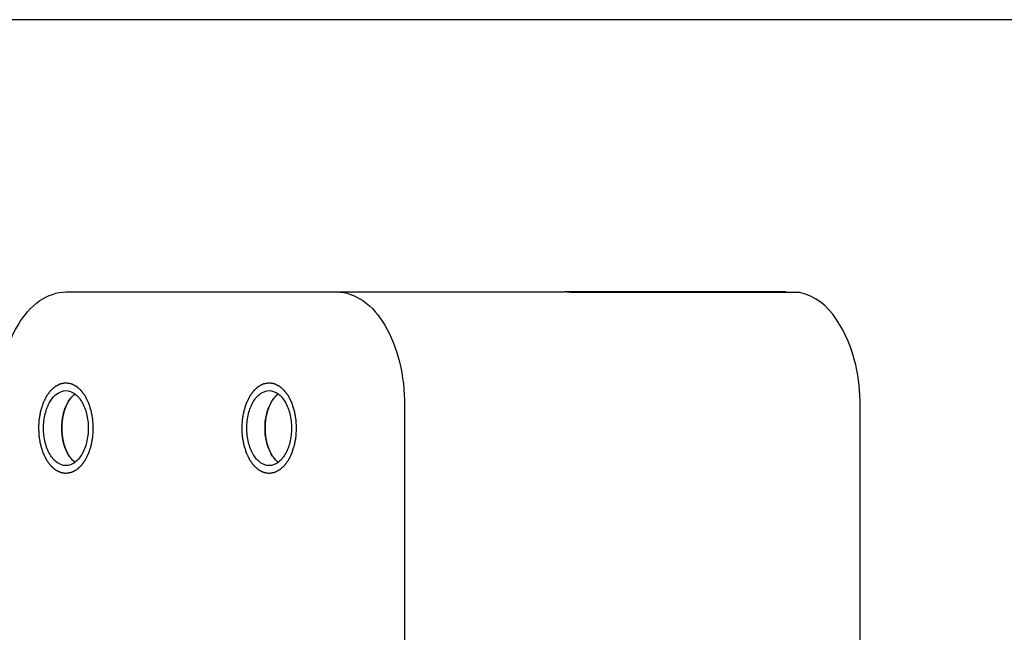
# Model space of a CAD drawing. Header units: millimetres. Extents: x 0 to 7560, y 0 to 5346.
# Tile 106 of 242: x 2349 to 2393, y 4344 to 4371. Entities that reach past the tile are written whole.
import ezdxf

# ---------------------------------------------------------------- set-up
doc = ezdxf.new("R2010")
doc.units = ezdxf.units.MM
for name, color, linetype in [('CSH-ST-M4-20_PBL860', 7, 'Continuous'), ('CSH-ST-M4-20_PBL865', 7, 'Continuous'), ('M2200805_PBL815', 7, 'Continuous'), ('M2302001_PBL807', 7, 'Continuous'), ('M2302801_PBL782', 7, 'Continuous')]:
    doc.layers.add(name, color=color, linetype=linetype)

msp = doc.modelspace()

# ---------------------------------------------------------------- linework, layer by layer
at = {"layer": 'CSH-ST-M4-20_PBL860', "color": 134}
for p, q in [((2351.252, 4354.401), (2351.247, 4354.39)), ((2351.131, 4354.082), (2351.13, 4354.078)), ((2351.058, 4353.732), (2351.058, 4353.729)), ((2351.033, 4353.367), (2351.033, 4353.361)), ((2351.058, 4352.998), (2351.058, 4352.995)), ((2351.13, 4352.65), (2351.131, 4352.646)), ((2351.247, 4352.338), (2351.252, 4352.327))]:
    msp.add_line(p, q, dxfattribs=at)
at = {"layer": 'CSH-ST-M4-20_PBL860', "color": 7}
msp.add_arc((2352.42, 4353.894), 1.269, 141.3275, 143.2033, dxfattribs=at)
at = {"layer": 'CSH-ST-M4-20_PBL860', "color": 134}
for points, knots in [([(2351.605, 4354.862), (2351.59, 4354.849), (2351.572, 4354.834), (2351.55, 4354.816), (2351.536, 4354.802), (2351.518, 4354.784), (2351.5, 4354.767), (2351.487, 4354.753), (2351.473, 4354.737), (2351.46, 4354.722), (2351.446, 4354.707), (2351.436, 4354.696), (2351.426, 4354.682), (2351.412, 4354.664), (2351.395, 4354.642), (2351.376, 4354.615), (2351.358, 4354.587), (2351.343, 4354.564), (2351.331, 4354.546), (2351.319, 4354.525), (2351.304, 4354.499), (2351.292, 4354.478), (2351.286, 4354.468)], [0, 0, 0, 0, 0.125, 0.15625, 0.1875, 0.25, 0.3125, 0.34375, 0.375, 0.4375, 0.46875, 0.5, 0.53125, 0.5625, 0.625, 0.6875, 0.75, 0.8125, 0.84375, 0.875, 0.9375, 1, 1, 1, 1]), ([(2351.247, 4354.39), (2351.242, 4354.379), (2351.235, 4354.364), (2351.227, 4354.347), (2351.222, 4354.335), (2351.215, 4354.319), (2351.207, 4354.299), (2351.199, 4354.281), (2351.192, 4354.262), (2351.185, 4354.245), (2351.178, 4354.224), (2351.17, 4354.204), (2351.163, 4354.184), (2351.157, 4354.165), (2351.152, 4354.15), (2351.148, 4354.137), (2351.141, 4354.114), (2351.136, 4354.096), (2351.131, 4354.082)], [0, 0, 0, 0, 0.125, 0.15625, 0.1875, 0.25, 0.3125, 0.375, 0.4375, 0.5, 0.5625, 0.625, 0.6875, 0.75, 0.8125, 0.84375, 0.875, 1, 1, 1, 1]), ([(2351.286, 4354.468), (2351.285, 4354.466), (2351.283, 4354.463), (2351.281, 4354.458), (2351.278, 4354.453), (2351.275, 4354.448), (2351.274, 4354.444), (2351.272, 4354.441), (2351.27, 4354.438), (2351.268, 4354.433), (2351.265, 4354.428), (2351.263, 4354.423), (2351.261, 4354.42), (2351.26, 4354.417), (2351.259, 4354.415), (2351.256, 4354.409), (2351.254, 4354.405), (2351.252, 4354.401)], [0, 0, 0, 0, 0.125, 0.1875, 0.25, 0.3125, 0.375, 0.4375, 0.5, 0.5625, 0.625, 0.6875, 0.75, 0.8125, 0.84375, 0.875, 1, 1, 1, 1]), ([(2351.13, 4354.078), (2351.127, 4354.065), (2351.122, 4354.048), (2351.117, 4354.029), (2351.113, 4354.015), (2351.109, 4353.996), (2351.103, 4353.974), (2351.098, 4353.954), (2351.094, 4353.933), (2351.089, 4353.914), (2351.085, 4353.89), (2351.079, 4353.861), (2351.072, 4353.823), (2351.065, 4353.777), (2351.06, 4353.747), (2351.058, 4353.732)], [0, 0, 0, 0, 0.125, 0.15625, 0.1875, 0.25, 0.3125, 0.375, 0.4375, 0.5, 0.5625, 0.625, 0.75, 0.875, 1, 1, 1, 1]), ([(2351.058, 4353.729), (2351.056, 4353.715), (2351.054, 4353.697), (2351.051, 4353.677), (2351.049, 4353.661), (2351.047, 4353.642), (2351.045, 4353.618), (2351.043, 4353.596), (2351.041, 4353.575), (2351.04, 4353.554), (2351.038, 4353.529), (2351.037, 4353.51), (2351.036, 4353.494), (2351.036, 4353.479), (2351.035, 4353.461), (2351.034, 4353.444), (2351.034, 4353.429), (2351.034, 4353.412), (2351.034, 4353.392), (2351.033, 4353.375), (2351.033, 4353.367)], [0, 0, 0, 0, 0.125, 0.15625, 0.1875, 0.25, 0.3125, 0.375, 0.4375, 0.5, 0.5625, 0.625, 0.65625, 0.6875, 0.75, 0.8125, 0.84375, 0.875, 0.9375, 1, 1, 1, 1]), ([(2351.033, 4353.361), (2351.033, 4353.346), (2351.034, 4353.325), (2351.034, 4353.295), (2351.035, 4353.271), (2351.036, 4353.252), (2351.036, 4353.236), (2351.037, 4353.222), (2351.038, 4353.204), (2351.039, 4353.183), (2351.041, 4353.159), (2351.043, 4353.139), (2351.044, 4353.123), (2351.045, 4353.109), (2351.047, 4353.091), (2351.049, 4353.074), (2351.05, 4353.059), (2351.053, 4353.034), (2351.056, 4353.015), (2351.058, 4352.998)], [0, 0, 0, 0, 0.125, 0.1875, 0.25, 0.3125, 0.34375, 0.375, 0.4375, 0.5, 0.5625, 0.625, 0.65625, 0.6875, 0.75, 0.8125, 0.84375, 0.875, 1, 1, 1, 1]), ([(2351.058, 4352.995), (2351.06, 4352.981), (2351.063, 4352.961), (2351.067, 4352.932), (2351.072, 4352.909), (2351.075, 4352.89), (2351.077, 4352.875), (2351.08, 4352.862), (2351.083, 4352.844), (2351.087, 4352.824), (2351.092, 4352.801), (2351.099, 4352.772), (2351.108, 4352.735), (2351.119, 4352.691), (2351.126, 4352.664), (2351.13, 4352.65)], [0, 0, 0, 0, 0.125, 0.1875, 0.25, 0.3125, 0.34375, 0.375, 0.4375, 0.5, 0.5625, 0.625, 0.75, 0.875, 1, 1, 1, 1]), ([(2351.131, 4352.646), (2351.135, 4352.633), (2351.141, 4352.614), (2351.149, 4352.588), (2351.156, 4352.567), (2351.162, 4352.549), (2351.166, 4352.536), (2351.171, 4352.524), (2351.176, 4352.508), (2351.182, 4352.49), (2351.191, 4352.47), (2351.198, 4352.45), (2351.206, 4352.43), (2351.213, 4352.413), (2351.219, 4352.398), (2351.225, 4352.386), (2351.234, 4352.367), (2351.241, 4352.351), (2351.247, 4352.338)], [0, 0, 0, 0, 0.125, 0.1875, 0.25, 0.3125, 0.34375, 0.375, 0.4375, 0.5, 0.5625, 0.625, 0.6875, 0.75, 0.8125, 0.84375, 0.875, 1, 1, 1, 1]), ([(2351.252, 4352.327), (2351.253, 4352.324), (2351.255, 4352.32), (2351.258, 4352.314), (2351.26, 4352.31), (2351.262, 4352.306), (2351.265, 4352.301), (2351.268, 4352.295), (2351.269, 4352.292), (2351.271, 4352.289), (2351.273, 4352.285), (2351.276, 4352.279), (2351.28, 4352.271), (2351.284, 4352.264), (2351.285, 4352.261)], [0, 0, 0, 0, 0.125, 0.25, 0.3125, 0.375, 0.4375, 0.5, 0.5625, 0.625, 0.6875, 0.75, 0.875, 1, 1, 1, 1]), ([(2351.285, 4352.261), (2351.297, 4352.241), (2351.314, 4352.212), (2351.336, 4352.173), (2351.355, 4352.145), (2351.372, 4352.117), (2351.392, 4352.091), (2351.409, 4352.068), (2351.423, 4352.05), (2351.433, 4352.036), (2351.443, 4352.025), (2351.456, 4352.01), (2351.47, 4351.994), (2351.483, 4351.978), (2351.497, 4351.964), (2351.514, 4351.947), (2351.532, 4351.929), (2351.546, 4351.915), (2351.57, 4351.896), (2351.589, 4351.879), (2351.605, 4351.866)], [0, 0, 0, 0, 0.125, 0.1875, 0.25, 0.3125, 0.375, 0.4375, 0.46875, 0.5, 0.53125, 0.5625, 0.625, 0.65625, 0.6875, 0.75, 0.8125, 0.84375, 0.875, 1, 1, 1, 1])]:
    msp.add_open_spline(points, degree=3, knots=knots, dxfattribs=at)
at = {"layer": 'CSH-ST-M4-20_PBL860', "color": 7}
for points, knots in [([(2351.429, 4354.687), (2351.443, 4354.704), (2351.496, 4354.767), (2351.557, 4354.825), (2351.606, 4354.862)], [0, 0, 0, 0, 0.26085, 1, 1, 1, 1]), ([(2351.429, 4352.041), (2351.416, 4352.057), (2351.363, 4352.127), (2351.317, 4352.202), (2351.286, 4352.26)], [0, 0, 0, 0, 0.240941, 1, 1, 1, 1]), ([(2351.606, 4351.865), (2351.59, 4351.877), (2351.526, 4351.93), (2351.469, 4351.992), (2351.429, 4352.041)], [0, 0, 0, 0, 0.239777, 1, 1, 1, 1])]:
    msp.add_open_spline(points, degree=3, knots=knots, dxfattribs=at)
for points in [[(2351.286, 4352.26), (2351.107, 4352.593), (2350.959, 4353.364), (2351.107, 4354.135), (2351.286, 4354.467)], [(2351.286, 4354.467), (2351.321, 4354.532), (2351.36, 4354.595), (2351.404, 4354.654)]]:
    msp.add_open_spline(points, degree=3, dxfattribs=at)
at = {"layer": 'CSH-ST-M4-20_PBL865', "color": 134}
for p, q in [((2360.202, 4354.401), (2360.196, 4354.39)), ((2360.081, 4354.082), (2360.08, 4354.078)), ((2360.008, 4353.732), (2360.007, 4353.729)), ((2359.983, 4353.367), (2359.983, 4353.361)), ((2360.007, 4352.998), (2360.008, 4352.995)), ((2360.08, 4352.65), (2360.081, 4352.646)), ((2360.196, 4352.338), (2360.202, 4352.327))]:
    msp.add_line(p, q, dxfattribs=at)
at = {"layer": 'CSH-ST-M4-20_PBL865', "color": 7}
msp.add_arc((2361.37, 4353.894), 1.269, 141.3275, 143.2033, dxfattribs=at)
at = {"layer": 'CSH-ST-M4-20_PBL865', "color": 134}
for points, knots in [([(2360.554, 4354.862), (2360.54, 4354.849), (2360.521, 4354.834), (2360.499, 4354.816), (2360.485, 4354.802), (2360.468, 4354.784), (2360.45, 4354.767), (2360.436, 4354.753), (2360.423, 4354.737), (2360.409, 4354.722), (2360.396, 4354.707), (2360.386, 4354.696), (2360.376, 4354.682), (2360.362, 4354.664), (2360.345, 4354.642), (2360.325, 4354.615), (2360.308, 4354.587), (2360.292, 4354.564), (2360.28, 4354.546), (2360.268, 4354.525), (2360.254, 4354.499), (2360.242, 4354.478), (2360.236, 4354.468)], [0, 0, 0, 0, 0.125, 0.15625, 0.1875, 0.25, 0.3125, 0.34375, 0.375, 0.4375, 0.46875, 0.5, 0.53125, 0.5625, 0.625, 0.6875, 0.75, 0.8125, 0.84375, 0.875, 0.9375, 1, 1, 1, 1]), ([(2360.196, 4354.39), (2360.191, 4354.379), (2360.185, 4354.364), (2360.177, 4354.347), (2360.171, 4354.335), (2360.165, 4354.319), (2360.156, 4354.299), (2360.149, 4354.281), (2360.142, 4354.262), (2360.135, 4354.245), (2360.127, 4354.224), (2360.12, 4354.204), (2360.113, 4354.184), (2360.107, 4354.165), (2360.102, 4354.15), (2360.098, 4354.137), (2360.091, 4354.114), (2360.085, 4354.096), (2360.081, 4354.082)], [0, 0, 0, 0, 0.125, 0.15625, 0.1875, 0.25, 0.3125, 0.375, 0.4375, 0.5, 0.5625, 0.625, 0.6875, 0.75, 0.8125, 0.84375, 0.875, 1, 1, 1, 1]), ([(2360.236, 4354.468), (2360.235, 4354.466), (2360.233, 4354.463), (2360.23, 4354.458), (2360.228, 4354.453), (2360.225, 4354.448), (2360.223, 4354.444), (2360.221, 4354.441), (2360.22, 4354.438), (2360.217, 4354.433), (2360.215, 4354.428), (2360.213, 4354.423), (2360.211, 4354.42), (2360.21, 4354.417), (2360.208, 4354.415), (2360.206, 4354.409), (2360.203, 4354.405), (2360.202, 4354.401)], [0, 0, 0, 0, 0.125, 0.1875, 0.25, 0.3125, 0.375, 0.4375, 0.5, 0.5625, 0.625, 0.6875, 0.75, 0.8125, 0.84375, 0.875, 1, 1, 1, 1]), ([(2360.08, 4354.078), (2360.076, 4354.065), (2360.072, 4354.048), (2360.066, 4354.029), (2360.063, 4354.015), (2360.058, 4353.996), (2360.053, 4353.974), (2360.048, 4353.954), (2360.044, 4353.933), (2360.039, 4353.914), (2360.035, 4353.89), (2360.029, 4353.861), (2360.022, 4353.823), (2360.014, 4353.777), (2360.01, 4353.747), (2360.008, 4353.732)], [0, 0, 0, 0, 0.125, 0.15625, 0.1875, 0.25, 0.3125, 0.375, 0.4375, 0.5, 0.5625, 0.625, 0.75, 0.875, 1, 1, 1, 1]), ([(2360.007, 4353.729), (2360.006, 4353.715), (2360.003, 4353.697), (2360.001, 4353.677), (2359.999, 4353.661), (2359.997, 4353.642), (2359.995, 4353.618), (2359.993, 4353.596), (2359.991, 4353.575), (2359.989, 4353.554), (2359.988, 4353.529), (2359.987, 4353.51), (2359.986, 4353.494), (2359.985, 4353.479), (2359.985, 4353.461), (2359.984, 4353.444), (2359.984, 4353.429), (2359.983, 4353.412), (2359.983, 4353.392), (2359.983, 4353.375), (2359.983, 4353.367)], [0, 0, 0, 0, 0.125, 0.15625, 0.1875, 0.25, 0.3125, 0.375, 0.4375, 0.5, 0.5625, 0.625, 0.65625, 0.6875, 0.75, 0.8125, 0.84375, 0.875, 0.9375, 1, 1, 1, 1]), ([(2359.983, 4353.361), (2359.983, 4353.346), (2359.983, 4353.325), (2359.984, 4353.295), (2359.985, 4353.271), (2359.985, 4353.252), (2359.986, 4353.236), (2359.987, 4353.222), (2359.988, 4353.204), (2359.989, 4353.183), (2359.991, 4353.159), (2359.992, 4353.139), (2359.993, 4353.123), (2359.995, 4353.109), (2359.997, 4353.091), (2359.998, 4353.074), (2360, 4353.059), (2360.003, 4353.034), (2360.005, 4353.015), (2360.007, 4352.998)], [0, 0, 0, 0, 0.125, 0.1875, 0.25, 0.3125, 0.34375, 0.375, 0.4375, 0.5, 0.5625, 0.625, 0.65625, 0.6875, 0.75, 0.8125, 0.84375, 0.875, 1, 1, 1, 1]), ([(2360.008, 4352.995), (2360.01, 4352.981), (2360.013, 4352.961), (2360.017, 4352.932), (2360.021, 4352.909), (2360.024, 4352.89), (2360.027, 4352.875), (2360.03, 4352.862), (2360.033, 4352.844), (2360.037, 4352.824), (2360.042, 4352.801), (2360.048, 4352.772), (2360.057, 4352.735), (2360.068, 4352.691), (2360.076, 4352.664), (2360.08, 4352.65)], [0, 0, 0, 0, 0.125, 0.1875, 0.25, 0.3125, 0.34375, 0.375, 0.4375, 0.5, 0.5625, 0.625, 0.75, 0.875, 1, 1, 1, 1]), ([(2360.081, 4352.646), (2360.085, 4352.633), (2360.091, 4352.614), (2360.099, 4352.588), (2360.106, 4352.567), (2360.111, 4352.549), (2360.116, 4352.536), (2360.12, 4352.524), (2360.126, 4352.508), (2360.132, 4352.49), (2360.14, 4352.47), (2360.148, 4352.45), (2360.156, 4352.43), (2360.163, 4352.413), (2360.169, 4352.398), (2360.174, 4352.386), (2360.183, 4352.367), (2360.191, 4352.351), (2360.196, 4352.338)], [0, 0, 0, 0, 0.125, 0.1875, 0.25, 0.3125, 0.34375, 0.375, 0.4375, 0.5, 0.5625, 0.625, 0.6875, 0.75, 0.8125, 0.84375, 0.875, 1, 1, 1, 1]), ([(2360.202, 4352.327), (2360.203, 4352.324), (2360.205, 4352.32), (2360.208, 4352.314), (2360.21, 4352.31), (2360.212, 4352.306), (2360.215, 4352.301), (2360.217, 4352.295), (2360.219, 4352.292), (2360.22, 4352.289), (2360.222, 4352.285), (2360.226, 4352.279), (2360.23, 4352.271), (2360.233, 4352.264), (2360.235, 4352.261)], [0, 0, 0, 0, 0.125, 0.25, 0.3125, 0.375, 0.4375, 0.5, 0.5625, 0.625, 0.6875, 0.75, 0.875, 1, 1, 1, 1]), ([(2360.235, 4352.261), (2360.246, 4352.241), (2360.263, 4352.212), (2360.286, 4352.173), (2360.305, 4352.145), (2360.322, 4352.117), (2360.342, 4352.091), (2360.359, 4352.068), (2360.372, 4352.05), (2360.382, 4352.036), (2360.392, 4352.025), (2360.406, 4352.01), (2360.419, 4351.994), (2360.433, 4351.978), (2360.447, 4351.964), (2360.464, 4351.947), (2360.482, 4351.929), (2360.496, 4351.915), (2360.52, 4351.896), (2360.539, 4351.879), (2360.554, 4351.866)], [0, 0, 0, 0, 0.125, 0.1875, 0.25, 0.3125, 0.375, 0.4375, 0.46875, 0.5, 0.53125, 0.5625, 0.625, 0.65625, 0.6875, 0.75, 0.8125, 0.84375, 0.875, 1, 1, 1, 1])]:
    msp.add_open_spline(points, degree=3, knots=knots, dxfattribs=at)
at = {"layer": 'CSH-ST-M4-20_PBL865', "color": 7}
for points, knots in [([(2360.379, 4354.687), (2360.393, 4354.704), (2360.446, 4354.767), (2360.507, 4354.825), (2360.555, 4354.862)], [0, 0, 0, 0, 0.26085, 1, 1, 1, 1]), ([(2360.379, 4352.041), (2360.366, 4352.057), (2360.313, 4352.127), (2360.267, 4352.202), (2360.236, 4352.26)], [0, 0, 0, 0, 0.240941, 1, 1, 1, 1]), ([(2360.555, 4351.865), (2360.54, 4351.877), (2360.476, 4351.93), (2360.418, 4351.992), (2360.379, 4352.041)], [0, 0, 0, 0, 0.239777, 1, 1, 1, 1])]:
    msp.add_open_spline(points, degree=3, knots=knots, dxfattribs=at)
for points in [[(2360.236, 4352.26), (2360.057, 4352.593), (2359.909, 4353.364), (2360.057, 4354.135), (2360.236, 4354.467)], [(2360.236, 4354.467), (2360.27, 4354.532), (2360.309, 4354.595), (2360.354, 4354.654)]]:
    msp.add_open_spline(points, degree=3, dxfattribs=at)
at = {"layer": 'M2200805_PBL815', "color": 7}
msp.add_line((2445.894, 4371.364), (1962.862, 4371.364), dxfattribs=at)
at = {"layer": 'M2302001_PBL807', "color": 7}
for q in [(2373.179, 4359.364), (2382.931, 4359.333)]:
    msp.add_line((2382.912, 4359.364), q, dxfattribs=at)
at = {"layer": 'M2302801_PBL782', "color": 7}
for p, q in [((2351.215, 4359.364), (2373.179, 4359.364)), ((2383.542, 4359.333), (2373.511, 4359.333)), ((2366.131, 4354.364), (2366.131, 4322.364)), ((2386.194, 4337.364), (2386.194, 4354.364))]:
    msp.add_line(p, q, dxfattribs=at)
msp.add_arc((2373.178, 4357.56), 1.804, 79.3686, 89.9593, dxfattribs=at)
for points, knots in [([(2348.232, 4354.364), (2348.232, 4355.006), (2348.37, 4356.237), (2348.98, 4357.853), (2349.924, 4359.028), (2350.814, 4359.364), (2351.215, 4359.364)], [0, 0, 0, 0, 0.304418, 0.580307, 0.809877, 1, 1, 1, 1]), ([(2363.148, 4359.364), (2363.549, 4359.364), (2364.439, 4359.028), (2365.384, 4357.853), (2365.993, 4356.237), (2366.131, 4355.006), (2366.131, 4354.364)], [0, 0, 0, 0, 0.190123, 0.419693, 0.695582, 1, 1, 1, 1]), ([(2386.194, 4354.364), (2386.194, 4354.962), (2386.031, 4356.821), (2384.86, 4359.086), (2383.542, 4359.333)], [0, 0, 0, 0, 0.30859, 1, 1, 1, 1]), ([(2351.215, 4351.714), (2351.083, 4351.714), (2350.789, 4351.825), (2350.477, 4352.212), (2350.276, 4352.746), (2350.207, 4353.364), (2350.276, 4353.982), (2350.477, 4354.515), (2350.789, 4354.903), (2351.083, 4355.014), (2351.215, 4355.014)], [0, 0, 0, 0, 0.095072, 0.209848, 0.347791, 0.5, 0.652209, 0.790152, 0.904928, 1, 1, 1, 1]), ([(2351.215, 4355.014), (2351.348, 4355.014), (2351.641, 4354.903), (2351.953, 4354.515), (2352.154, 4353.982), (2352.223, 4353.364), (2352.154, 4352.746), (2351.953, 4352.212), (2351.641, 4351.825), (2351.348, 4351.714), (2351.215, 4351.714)], [0, 0, 0, 0, 0.095072, 0.209848, 0.347791, 0.5, 0.652209, 0.790152, 0.904928, 1, 1, 1, 1]), ([(2360.165, 4351.714), (2360.032, 4351.714), (2359.739, 4351.825), (2359.427, 4352.212), (2359.226, 4352.746), (2359.156, 4353.364), (2359.226, 4353.982), (2359.427, 4354.515), (2359.739, 4354.903), (2360.032, 4355.014), (2360.165, 4355.014)], [0, 0, 0, 0, 0.095072, 0.209848, 0.347791, 0.5, 0.652209, 0.790152, 0.904928, 1, 1, 1, 1]), ([(2360.165, 4355.014), (2360.297, 4355.014), (2360.591, 4354.903), (2360.903, 4354.515), (2361.104, 4353.982), (2361.173, 4353.364), (2361.104, 4352.746), (2360.903, 4352.212), (2360.591, 4351.825), (2360.297, 4351.714), (2360.165, 4351.714)], [0, 0, 0, 0, 0.095072, 0.209848, 0.347791, 0.5, 0.652209, 0.790152, 0.904928, 1, 1, 1, 1])]:
    msp.add_open_spline(points, degree=3, knots=knots, dxfattribs=at)
at = {"layer": 'M2302801_PBL782', "color": 134}
for points in [[(2351.215, 4351.364), (2351.196, 4351.367), (2351.157, 4351.373), (2351.109, 4351.381), (2351.07, 4351.388), (2351.041, 4351.392), (2351.017, 4351.396), (2351, 4351.399), (2350.991, 4351.401), (2350.983, 4351.401), (2350.976, 4351.406), (2350.967, 4351.41), (2350.951, 4351.418), (2350.928, 4351.43), (2350.9, 4351.444), (2350.872, 4351.458), (2350.844, 4351.472), (2350.816, 4351.487), (2350.793, 4351.498), (2350.777, 4351.506), (2350.767, 4351.511), (2350.76, 4351.514), (2350.754, 4351.521), (2350.745, 4351.528), (2350.73, 4351.542), (2350.709, 4351.561), (2350.683, 4351.583), (2350.658, 4351.606), (2350.632, 4351.629), (2350.606, 4351.652), (2350.585, 4351.671), (2350.57, 4351.685), (2350.561, 4351.692), (2350.555, 4351.697), (2350.549, 4351.706), (2350.541, 4351.716), (2350.528, 4351.735), (2350.509, 4351.761), (2350.486, 4351.792), (2350.463, 4351.824), (2350.44, 4351.855), (2350.417, 4351.887), (2350.398, 4351.913), (2350.385, 4351.931), (2350.377, 4351.942), (2350.371, 4351.949), (2350.367, 4351.959), (2350.361, 4351.972), (2350.35, 4351.994), (2350.334, 4352.025), (2350.316, 4352.063), (2350.297, 4352.1), (2350.279, 4352.138), (2350.26, 4352.176), (2350.245, 4352.207), (2350.234, 4352.229), (2350.228, 4352.242), (2350.223, 4352.251), (2350.22, 4352.262), (2350.215, 4352.276), (2350.208, 4352.301), (2350.196, 4352.337), (2350.182, 4352.38), (2350.164, 4352.438), (2350.146, 4352.495), (2350.13, 4352.545), (2350.121, 4352.57), (2350.117, 4352.585), (2350.113, 4352.595), (2350.111, 4352.607), (2350.108, 4352.622), (2350.104, 4352.65), (2350.094, 4352.704), (2350.079, 4352.782), (2350.065, 4352.86), (2350.055, 4352.914), (2350.05, 4352.941), (2350.048, 4352.957), (2350.045, 4352.968), (2350.045, 4352.981), (2350.044, 4352.997), (2350.042, 4353.026), (2350.04, 4353.067), (2350.037, 4353.117), (2350.033, 4353.183), (2350.029, 4353.249), (2350.025, 4353.306), (2350.024, 4353.335), (2350.023, 4353.351), (2350.021, 4353.364), (2350.023, 4353.376), (2350.023, 4353.392), (2350.025, 4353.42), (2350.028, 4353.477), (2350.033, 4353.558), (2350.038, 4353.639), (2350.041, 4353.696), (2350.043, 4353.724), (2350.044, 4353.74), (2350.044, 4353.752), (2350.047, 4353.764), (2350.049, 4353.78), (2350.054, 4353.807), (2350.064, 4353.861), (2350.078, 4353.939), (2350.092, 4354.017), (2350.102, 4354.071), (2350.107, 4354.099), (2350.11, 4354.114), (2350.112, 4354.126), (2350.115, 4354.137), (2350.12, 4354.151), (2350.128, 4354.176), (2350.144, 4354.227), (2350.162, 4354.284), (2350.18, 4354.341), (2350.194, 4354.384), (2350.205, 4354.42), (2350.213, 4354.446), (2350.218, 4354.46), (2350.221, 4354.471), (2350.226, 4354.48), (2350.232, 4354.493), (2350.243, 4354.515), (2350.265, 4354.56), (2350.29, 4354.612), (2350.315, 4354.663), (2350.334, 4354.701), (2350.35, 4354.733), (2350.36, 4354.756), (2350.367, 4354.768), (2350.371, 4354.779), (2350.377, 4354.786), (2350.384, 4354.796), (2350.398, 4354.814), (2350.416, 4354.84), (2350.439, 4354.871), (2350.461, 4354.902), (2350.484, 4354.933), (2350.506, 4354.964), (2350.525, 4354.99), (2350.538, 4355.008), (2350.546, 4355.018), (2350.551, 4355.026), (2350.558, 4355.031), (2350.566, 4355.039), (2350.581, 4355.053), (2350.603, 4355.072), (2350.628, 4355.095), (2350.654, 4355.118), (2350.68, 4355.141), (2350.705, 4355.164), (2350.727, 4355.183), (2350.742, 4355.197), (2350.75, 4355.204), (2350.756, 4355.211), (2350.764, 4355.214), (2350.773, 4355.219), (2350.789, 4355.227), (2350.812, 4355.239), (2350.84, 4355.253), (2350.868, 4355.267), (2350.896, 4355.282), (2350.924, 4355.296), (2350.947, 4355.308), (2350.963, 4355.316), (2350.972, 4355.321), (2350.979, 4355.325), (2350.987, 4355.325), (2350.996, 4355.327), (2351.014, 4355.33), (2351.038, 4355.334), (2351.068, 4355.339), (2351.107, 4355.346), (2351.156, 4355.354), (2351.195, 4355.361), (2351.215, 4355.364)], [(2351.215, 4355.364), (2351.234, 4355.361), (2351.273, 4355.354), (2351.321, 4355.346), (2351.36, 4355.34), (2351.389, 4355.335), (2351.413, 4355.331), (2351.43, 4355.329), (2351.44, 4355.327), (2351.447, 4355.326), (2351.454, 4355.322), (2351.463, 4355.318), (2351.479, 4355.309), (2351.503, 4355.298), (2351.531, 4355.283), (2351.558, 4355.269), (2351.586, 4355.255), (2351.614, 4355.241), (2351.637, 4355.229), (2351.654, 4355.221), (2351.663, 4355.216), (2351.67, 4355.214), (2351.676, 4355.207), (2351.685, 4355.2), (2351.7, 4355.186), (2351.721, 4355.167), (2351.747, 4355.144), (2351.773, 4355.121), (2351.798, 4355.098), (2351.824, 4355.076), (2351.846, 4355.056), (2351.861, 4355.043), (2351.869, 4355.035), (2351.876, 4355.03), (2351.881, 4355.022), (2351.889, 4355.011), (2351.902, 4354.993), (2351.921, 4354.967), (2351.944, 4354.935), (2351.967, 4354.904), (2351.99, 4354.872), (2352.013, 4354.841), (2352.032, 4354.815), (2352.046, 4354.796), (2352.053, 4354.786), (2352.059, 4354.778), (2352.063, 4354.769), (2352.07, 4354.756), (2352.08, 4354.734), (2352.096, 4354.703), (2352.114, 4354.665), (2352.133, 4354.627), (2352.151, 4354.59), (2352.17, 4354.552), (2352.185, 4354.52), (2352.196, 4354.498), (2352.202, 4354.486), (2352.207, 4354.477), (2352.21, 4354.466), (2352.215, 4354.451), (2352.223, 4354.426), (2352.234, 4354.39), (2352.248, 4354.347), (2352.266, 4354.29), (2352.285, 4354.233), (2352.301, 4354.183), (2352.309, 4354.158), (2352.313, 4354.143), (2352.317, 4354.133), (2352.319, 4354.121), (2352.322, 4354.105), (2352.327, 4354.078), (2352.337, 4354.024), (2352.351, 4353.946), (2352.365, 4353.868), (2352.375, 4353.814), (2352.38, 4353.786), (2352.383, 4353.771), (2352.385, 4353.759), (2352.386, 4353.747), (2352.387, 4353.73), (2352.388, 4353.701), (2352.391, 4353.66), (2352.394, 4353.611), (2352.398, 4353.545), (2352.402, 4353.479), (2352.405, 4353.421), (2352.407, 4353.393), (2352.408, 4353.376), (2352.409, 4353.364), (2352.408, 4353.352), (2352.407, 4353.335), (2352.405, 4353.307), (2352.402, 4353.251), (2352.397, 4353.17), (2352.392, 4353.089), (2352.389, 4353.032), (2352.387, 4353.004), (2352.386, 4352.988), (2352.386, 4352.975), (2352.384, 4352.964), (2352.381, 4352.948), (2352.376, 4352.921), (2352.366, 4352.866), (2352.352, 4352.789), (2352.338, 4352.711), (2352.328, 4352.656), (2352.323, 4352.629), (2352.32, 4352.613), (2352.319, 4352.601), (2352.315, 4352.591), (2352.31, 4352.577), (2352.302, 4352.551), (2352.287, 4352.501), (2352.268, 4352.444), (2352.25, 4352.386), (2352.236, 4352.343), (2352.225, 4352.307), (2352.217, 4352.282), (2352.212, 4352.268), (2352.209, 4352.257), (2352.204, 4352.248), (2352.198, 4352.235), (2352.187, 4352.212), (2352.165, 4352.167), (2352.14, 4352.116), (2352.115, 4352.065), (2352.096, 4352.026), (2352.081, 4351.995), (2352.07, 4351.972), (2352.064, 4351.959), (2352.059, 4351.949), (2352.053, 4351.942), (2352.046, 4351.931), (2352.033, 4351.914), (2352.014, 4351.888), (2351.991, 4351.857), (2351.969, 4351.826), (2351.946, 4351.795), (2351.924, 4351.764), (2351.905, 4351.738), (2351.892, 4351.72), (2351.885, 4351.71), (2351.879, 4351.701), (2351.873, 4351.696), (2351.864, 4351.688), (2351.849, 4351.675), (2351.828, 4351.656), (2351.802, 4351.633), (2351.776, 4351.61), (2351.751, 4351.587), (2351.725, 4351.564), (2351.704, 4351.544), (2351.689, 4351.531), (2351.68, 4351.523), (2351.674, 4351.517), (2351.667, 4351.514), (2351.658, 4351.509), (2351.641, 4351.501), (2351.618, 4351.489), (2351.59, 4351.475), (2351.562, 4351.46), (2351.535, 4351.446), (2351.507, 4351.432), (2351.483, 4351.42), (2351.467, 4351.412), (2351.458, 4351.407), (2351.451, 4351.403), (2351.444, 4351.402), (2351.434, 4351.4), (2351.417, 4351.398), (2351.392, 4351.393), (2351.363, 4351.389), (2351.323, 4351.382), (2351.274, 4351.374), (2351.235, 4351.367), (2351.215, 4351.364)], [(2360.165, 4351.364), (2360.146, 4351.367), (2360.107, 4351.373), (2360.059, 4351.381), (2360.02, 4351.388), (2359.991, 4351.392), (2359.967, 4351.396), (2359.95, 4351.399), (2359.94, 4351.401), (2359.933, 4351.401), (2359.926, 4351.406), (2359.917, 4351.41), (2359.901, 4351.418), (2359.877, 4351.43), (2359.849, 4351.444), (2359.822, 4351.458), (2359.794, 4351.472), (2359.766, 4351.487), (2359.743, 4351.498), (2359.726, 4351.506), (2359.717, 4351.511), (2359.71, 4351.514), (2359.704, 4351.521), (2359.695, 4351.528), (2359.68, 4351.542), (2359.659, 4351.561), (2359.633, 4351.583), (2359.607, 4351.606), (2359.582, 4351.629), (2359.556, 4351.652), (2359.534, 4351.671), (2359.519, 4351.685), (2359.511, 4351.692), (2359.504, 4351.697), (2359.499, 4351.706), (2359.491, 4351.716), (2359.478, 4351.735), (2359.459, 4351.761), (2359.436, 4351.792), (2359.413, 4351.824), (2359.39, 4351.855), (2359.367, 4351.887), (2359.348, 4351.913), (2359.334, 4351.931), (2359.327, 4351.942), (2359.321, 4351.949), (2359.317, 4351.959), (2359.31, 4351.972), (2359.3, 4351.994), (2359.284, 4352.025), (2359.266, 4352.063), (2359.247, 4352.1), (2359.229, 4352.138), (2359.21, 4352.176), (2359.195, 4352.207), (2359.184, 4352.229), (2359.178, 4352.242), (2359.173, 4352.251), (2359.17, 4352.262), (2359.165, 4352.276), (2359.157, 4352.301), (2359.146, 4352.337), (2359.132, 4352.38), (2359.114, 4352.438), (2359.095, 4352.495), (2359.079, 4352.545), (2359.071, 4352.57), (2359.067, 4352.585), (2359.063, 4352.595), (2359.061, 4352.607), (2359.058, 4352.622), (2359.053, 4352.65), (2359.043, 4352.704), (2359.029, 4352.782), (2359.015, 4352.86), (2359.005, 4352.914), (2359, 4352.941), (2358.997, 4352.957), (2358.995, 4352.968), (2358.994, 4352.981), (2358.993, 4352.997), (2358.992, 4353.026), (2358.989, 4353.067), (2358.986, 4353.117), (2358.982, 4353.183), (2358.978, 4353.249), (2358.975, 4353.306), (2358.973, 4353.335), (2358.972, 4353.351), (2358.971, 4353.364), (2358.972, 4353.376), (2358.973, 4353.392), (2358.975, 4353.42), (2358.978, 4353.477), (2358.983, 4353.558), (2358.988, 4353.639), (2358.991, 4353.696), (2358.993, 4353.724), (2358.994, 4353.74), (2358.994, 4353.752), (2358.996, 4353.764), (2358.999, 4353.78), (2359.004, 4353.807), (2359.014, 4353.861), (2359.028, 4353.939), (2359.042, 4354.017), (2359.052, 4354.071), (2359.057, 4354.099), (2359.06, 4354.114), (2359.061, 4354.126), (2359.065, 4354.137), (2359.069, 4354.151), (2359.078, 4354.176), (2359.093, 4354.227), (2359.112, 4354.284), (2359.13, 4354.341), (2359.144, 4354.384), (2359.155, 4354.42), (2359.163, 4354.446), (2359.168, 4354.46), (2359.171, 4354.471), (2359.176, 4354.48), (2359.182, 4354.493), (2359.193, 4354.515), (2359.215, 4354.56), (2359.24, 4354.612), (2359.265, 4354.663), (2359.284, 4354.701), (2359.299, 4354.733), (2359.31, 4354.756), (2359.316, 4354.768), (2359.321, 4354.779), (2359.327, 4354.786), (2359.334, 4354.796), (2359.347, 4354.814), (2359.366, 4354.84), (2359.389, 4354.871), (2359.411, 4354.902), (2359.434, 4354.933), (2359.456, 4354.964), (2359.475, 4354.99), (2359.488, 4355.008), (2359.495, 4355.018), (2359.501, 4355.026), (2359.507, 4355.031), (2359.516, 4355.039), (2359.531, 4355.053), (2359.552, 4355.072), (2359.578, 4355.095), (2359.604, 4355.118), (2359.629, 4355.141), (2359.655, 4355.164), (2359.676, 4355.183), (2359.691, 4355.197), (2359.7, 4355.204), (2359.706, 4355.211), (2359.713, 4355.214), (2359.722, 4355.219), (2359.739, 4355.227), (2359.762, 4355.239), (2359.79, 4355.253), (2359.818, 4355.267), (2359.845, 4355.282), (2359.873, 4355.296), (2359.897, 4355.308), (2359.913, 4355.316), (2359.922, 4355.321), (2359.929, 4355.325), (2359.936, 4355.325), (2359.946, 4355.327), (2359.963, 4355.33), (2359.988, 4355.334), (2360.017, 4355.339), (2360.057, 4355.346), (2360.106, 4355.354), (2360.145, 4355.361), (2360.165, 4355.364)], [(2360.165, 4355.364), (2360.184, 4355.361), (2360.223, 4355.354), (2360.271, 4355.346), (2360.31, 4355.34), (2360.339, 4355.335), (2360.363, 4355.331), (2360.38, 4355.329), (2360.389, 4355.327), (2360.397, 4355.326), (2360.404, 4355.322), (2360.413, 4355.318), (2360.429, 4355.309), (2360.452, 4355.298), (2360.48, 4355.283), (2360.508, 4355.269), (2360.536, 4355.255), (2360.564, 4355.241), (2360.587, 4355.229), (2360.603, 4355.221), (2360.613, 4355.216), (2360.62, 4355.214), (2360.626, 4355.207), (2360.635, 4355.2), (2360.65, 4355.186), (2360.671, 4355.167), (2360.697, 4355.144), (2360.722, 4355.121), (2360.748, 4355.098), (2360.774, 4355.076), (2360.795, 4355.056), (2360.81, 4355.043), (2360.819, 4355.035), (2360.825, 4355.03), (2360.831, 4355.022), (2360.839, 4355.011), (2360.852, 4354.993), (2360.871, 4354.967), (2360.894, 4354.935), (2360.917, 4354.904), (2360.94, 4354.872), (2360.963, 4354.841), (2360.982, 4354.815), (2360.995, 4354.796), (2361.003, 4354.786), (2361.009, 4354.778), (2361.013, 4354.769), (2361.019, 4354.756), (2361.03, 4354.734), (2361.046, 4354.703), (2361.064, 4354.665), (2361.083, 4354.627), (2361.101, 4354.59), (2361.119, 4354.552), (2361.135, 4354.52), (2361.146, 4354.498), (2361.152, 4354.486), (2361.157, 4354.477), (2361.16, 4354.466), (2361.165, 4354.451), (2361.172, 4354.426), (2361.184, 4354.39), (2361.198, 4354.347), (2361.216, 4354.29), (2361.234, 4354.233), (2361.25, 4354.183), (2361.259, 4354.158), (2361.263, 4354.143), (2361.267, 4354.133), (2361.269, 4354.121), (2361.272, 4354.105), (2361.276, 4354.078), (2361.286, 4354.024), (2361.301, 4353.946), (2361.315, 4353.868), (2361.325, 4353.814), (2361.33, 4353.786), (2361.332, 4353.771), (2361.335, 4353.759), (2361.335, 4353.747), (2361.336, 4353.73), (2361.338, 4353.701), (2361.34, 4353.66), (2361.343, 4353.611), (2361.347, 4353.545), (2361.351, 4353.479), (2361.355, 4353.421), (2361.356, 4353.393), (2361.357, 4353.376), (2361.359, 4353.364), (2361.357, 4353.352), (2361.357, 4353.335), (2361.355, 4353.307), (2361.352, 4353.251), (2361.347, 4353.17), (2361.342, 4353.089), (2361.339, 4353.032), (2361.337, 4353.004), (2361.336, 4352.988), (2361.336, 4352.975), (2361.333, 4352.964), (2361.331, 4352.948), (2361.326, 4352.921), (2361.316, 4352.866), (2361.302, 4352.789), (2361.288, 4352.711), (2361.278, 4352.656), (2361.273, 4352.629), (2361.27, 4352.613), (2361.268, 4352.601), (2361.265, 4352.591), (2361.26, 4352.577), (2361.252, 4352.551), (2361.236, 4352.501), (2361.218, 4352.444), (2361.2, 4352.386), (2361.186, 4352.343), (2361.175, 4352.307), (2361.167, 4352.282), (2361.162, 4352.268), (2361.159, 4352.257), (2361.154, 4352.248), (2361.148, 4352.235), (2361.137, 4352.212), (2361.115, 4352.167), (2361.09, 4352.116), (2361.065, 4352.065), (2361.046, 4352.026), (2361.03, 4351.995), (2361.02, 4351.972), (2361.013, 4351.959), (2361.009, 4351.949), (2361.003, 4351.942), (2360.996, 4351.931), (2360.982, 4351.914), (2360.964, 4351.888), (2360.941, 4351.857), (2360.919, 4351.826), (2360.896, 4351.795), (2360.874, 4351.764), (2360.855, 4351.738), (2360.842, 4351.72), (2360.834, 4351.71), (2360.829, 4351.701), (2360.822, 4351.696), (2360.814, 4351.688), (2360.799, 4351.675), (2360.777, 4351.656), (2360.752, 4351.633), (2360.726, 4351.61), (2360.7, 4351.587), (2360.675, 4351.564), (2360.653, 4351.544), (2360.638, 4351.531), (2360.63, 4351.523), (2360.624, 4351.517), (2360.616, 4351.514), (2360.607, 4351.509), (2360.591, 4351.501), (2360.568, 4351.489), (2360.54, 4351.475), (2360.512, 4351.46), (2360.484, 4351.446), (2360.456, 4351.432), (2360.433, 4351.42), (2360.417, 4351.412), (2360.408, 4351.407), (2360.401, 4351.403), (2360.393, 4351.402), (2360.384, 4351.4), (2360.366, 4351.398), (2360.342, 4351.393), (2360.312, 4351.389), (2360.273, 4351.382), (2360.224, 4351.374), (2360.184, 4351.367), (2360.165, 4351.364)]]:
    msp.add_open_spline(points, degree=3, knots=[0, 0, 0, 0, 0.015625, 0.03125, 0.039062, 0.046875, 0.054688, 0.058594, 0.060547, 0.0625, 0.064453, 0.066406, 0.070312, 0.078125, 0.085938, 0.09375, 0.101562, 0.109375, 0.117188, 0.121094, 0.123047, 0.125, 0.126953, 0.128906, 0.132812, 0.140625, 0.148438, 0.15625, 0.164062, 0.171875, 0.179688, 0.183594, 0.185547, 0.1875, 0.189453, 0.191406, 0.195312, 0.203125, 0.210938, 0.21875, 0.226562, 0.234375, 0.242188, 0.246094, 0.248047, 0.25, 0.251953, 0.253906, 0.257812, 0.265625, 0.273438, 0.28125, 0.289062, 0.296875, 0.304688, 0.308594, 0.310547, 0.3125, 0.314453, 0.316406, 0.320312, 0.328125, 0.335938, 0.34375, 0.359375, 0.367188, 0.371094, 0.373047, 0.375, 0.376953, 0.378906, 0.382812, 0.390625, 0.40625, 0.421875, 0.429688, 0.433594, 0.435547, 0.4375, 0.439453, 0.441406, 0.445312, 0.453125, 0.460938, 0.46875, 0.484375, 0.492188, 0.496094, 0.498047, 0.5, 0.501953, 0.503906, 0.507812, 0.515625, 0.53125, 0.546875, 0.554688, 0.558594, 0.560547, 0.5625, 0.564453, 0.566406, 0.570312, 0.578125, 0.59375, 0.609375, 0.617188, 0.621094, 0.623047, 0.625, 0.626953, 0.628906, 0.632812, 0.640625, 0.65625, 0.664062, 0.671875, 0.679688, 0.683594, 0.685547, 0.6875, 0.689453, 0.691406, 0.695312, 0.703125, 0.71875, 0.726562, 0.734375, 0.742188, 0.746094, 0.748047, 0.75, 0.751953, 0.753906, 0.757812, 0.765625, 0.773438, 0.78125, 0.789062, 0.796875, 0.804688, 0.808594, 0.810547, 0.8125, 0.814453, 0.816406, 0.820312, 0.828125, 0.835938, 0.84375, 0.851562, 0.859375, 0.867188, 0.871094, 0.873047, 0.875, 0.876953, 0.878906, 0.882812, 0.890625, 0.898438, 0.90625, 0.914062, 0.921875, 0.929688, 0.933594, 0.935547, 0.9375, 0.939453, 0.941406, 0.945312, 0.953125, 0.960938, 0.96875, 0.984375, 1, 1, 1, 1], dxfattribs=at)

doc.saveas('drawing.dxf')
